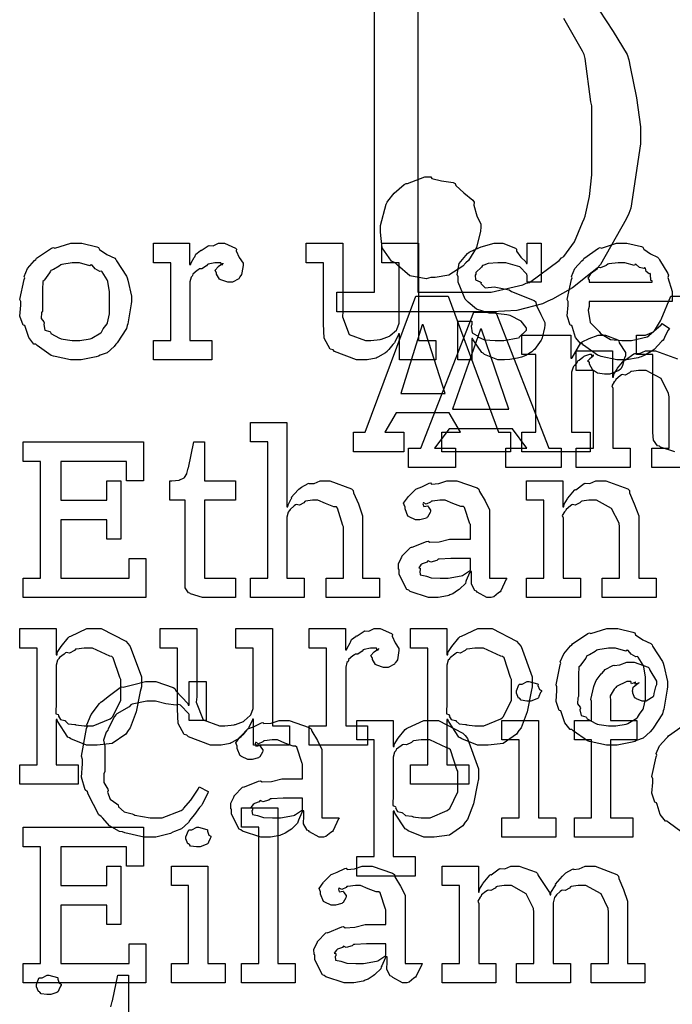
# Model space of a CAD drawing. Extents: x 0 to 8.5, y 0 to 11.
# Tile 39 of 256: x 1.007 to 1.473, y 3.046 to 3.749. Entities that reach past the tile are written whole.
import ezdxf

# ---------------------------------------------------------------- set-up
doc = ezdxf.new("R2010")
doc.units = 0
doc.layers.get('0').update_dxf_attribs({"linetype": 'CONTINUOUS'})

msp = doc.modelspace()

# ---------------------------------------------------------------- linework, layer by layer
at = {"color": 0}
for points in [[(1.42068, 3.75613), (1.43083, 3.74072), (1.44065, 3.72444), (1.442, 3.72054), (1.44282, 3.71556), (1.44732, 3.69342), (1.45025, 3.67258), (1.45025, 3.66564), (1.45014, 3.66043), (1.44336, 3.61464), (1.442, 3.61074), (1.44011, 3.60678), (1.42165, 3.57428), (1.41922, 3.57167), (1.41581, 3.56879), (1.40169, 3.55761), (1.38748, 3.54953), (1.38406, 3.54824), (1.38026, 3.54633), (1.36182, 3.54161), (1.34429, 3.54064), (1.33849, 3.54064), (1.23324, 3.54064), (1.23324, 3.55453), (1.23324, 3.55453), (1.26015, 3.55453), (1.26015, 3.77675)], [(1.29118, 3.77675), (1.29118, 3.55453), (1.29118, 3.55453), (1.33523, 3.55453), (1.34359, 3.55453), (1.36616, 3.55994), (1.36865, 3.56104), (1.37093, 3.56158), (1.39208, 3.57715), (1.39382, 3.57904), (1.39556, 3.58014), (1.403, 3.5906), (1.4089, 3.60433), (1.40989, 3.60704), (1.41064, 3.60889), (1.41385, 3.62294), (1.41553, 3.6384), (1.41553, 3.6435), (1.41553, 3.68778), (1.41488, 3.69049), (1.41081, 3.72151), (1.40989, 3.72424), (1.40875, 3.72672), (1.39556, 3.75011)], [(1.47488, 3.4406), (1.46457, 3.44385), (1.46382, 3.4445), (1.46251, 3.44488), (1.45947, 3.449), (1.45904, 3.45443), (1.45904, 3.45622), (1.45904, 3.51004), (1.44732, 3.51004), (1.44732, 3.52393), (1.45188, 3.52393), (1.45389, 3.52393), (1.45947, 3.52632), (1.4599, 3.52675), (1.46018, 3.52701), (1.46446, 3.53413), (1.4649, 3.535), (1.47185, 3.55171), (1.48443, 3.55171)], [(1.49685, 3.42931), (1.45844, 3.42931), (1.45844, 3.44319), (1.47081, 3.44319), (1.47081, 3.47987), (1.47037, 3.48232), (1.46511, 3.49294), (1.45421, 3.49875), (1.45063, 3.49875), (1.44879, 3.49875), (1.44385, 3.49804), (1.44325, 3.49789), (1.44249, 3.49701), (1.43918, 3.49533), (1.43718, 3.49576), (1.43674, 3.4955), (1.43565, 3.49474), (1.43257, 3.49224), (1.43229, 3.49143), (1.43218, 3.49115), (1.43143, 3.4905), (1.42985, 3.48779), (1.43044, 3.48611), (1.43044, 3.48551), (1.43044, 3.44319), (1.44282, 3.44319), (1.44282, 3.42931), (1.4044, 3.42931), (1.4044, 3.44319), (1.4044, 3.44319), (1.41678, 3.44319), (1.41678, 3.49875), (1.4044, 3.49875), (1.4044, 3.51264), (1.43024, 3.51264), (1.43024, 3.49397), (1.43088, 3.49397), (1.43088, 3.49397), (1.43115, 3.49593), (1.43354, 3.49972), (1.43392, 3.50028), (1.43381, 3.50032), (1.43858, 3.50592), (1.43912, 3.50635), (1.43951, 3.50618), (1.44558, 3.51064), (1.44629, 3.5109), (1.44629, 3.5109), (1.44954, 3.51069), (1.45394, 3.51264), (1.4554, 3.51264), (1.46099, 3.51264), (1.47661, 3.50689)], [(1.48004, 3.16868), (1.47011, 3.176), (1.46929, 3.17686), (1.4681, 3.17681), (1.46436, 3.18143), (1.46213, 3.18864), (1.46169, 3.18989), (1.46044, 3.19026), (1.45844, 3.19678), (1.4591, 3.20449), (1.4591, 3.20703), (1.45844, 3.20861), (1.46143, 3.22271), (1.46192, 3.22396), (1.46149, 3.22499), (1.46392, 3.23062), (1.46886, 3.23611), (1.46972, 3.23699), (1.47021, 3.23774), (1.48068, 3.24517)], [(1.07183, 3.04422), (1.07281, 3.04796), (1.07292, 3.04833), (1.07682, 3.06679), (1.08442, 3.06679), (1.08442, 3.03901)]]:
    msp.add_lwpolyline(points, dxfattribs=at)
for points in [[(1.30035, 3.63693), (1.30111, 3.63585), (1.30805, 3.63406), (1.31646, 3.63297), (1.31793, 3.63217), (1.31831, 3.63069), (1.32406, 3.62549), (1.33057, 3.62039), (1.33138, 3.61893), (1.33116, 3.61675), (1.33344, 3.60906), (1.33615, 3.60314), (1.33615, 3.60113), (1.33588, 3.59819), (1.33312, 3.58653), (1.32726, 3.57731), (1.32552, 3.57553), (1.32324, 3.57319), (1.31321, 3.56679), (1.30355, 3.56511), (1.30035, 3.56511), (1.29715, 3.56418), (1.28548, 3.56635), (1.27669, 3.57379), (1.27496, 3.57553), (1.2723, 3.57667), (1.26573, 3.58632), (1.26454, 3.59744), (1.26454, 3.60113), (1.26449, 3.60226), (1.2685, 3.61751), (1.26931, 3.61893), (1.26964, 3.61963), (1.27436, 3.62543), (1.2813, 3.6314), (1.28277, 3.63217), (1.2838, 3.63226), (1.29617, 3.63693), (1.30035, 3.63693)], [(1.04709, 3.50618), (1.04302, 3.50618), (1.03201, 3.50857), (1.03082, 3.509), (1.0293, 3.50928), (1.0191, 3.5166), (1.01823, 3.51747), (1.01693, 3.51747), (1.01318, 3.52219), (1.01085, 3.52946), (1.01042, 3.53071), (1.00917, 3.53108), (1.00694, 3.53749), (1.0076, 3.54531), (1.0076, 3.54785), (1.00694, 3.54943), (1.00993, 3.56353), (1.01042, 3.56478), (1.00998, 3.56586), (1.01242, 3.57161), (1.01736, 3.57715), (1.01823, 3.57801), (1.01872, 3.57878), (1.02957, 3.58604), (1.03082, 3.58649), (1.03179, 3.5861), (1.04324, 3.58951), (1.04709, 3.58951), (1.05111, 3.58951), (1.0619, 3.58703), (1.06315, 3.58649), (1.06375, 3.58512), (1.06896, 3.5816), (1.07465, 3.579), (1.07552, 3.57801), (1.07585, 3.57693), (1.08306, 3.56608), (1.08355, 3.56478), (1.08404, 3.56326), (1.08659, 3.55171), (1.08659, 3.54785), (1.08632, 3.54628), (1.08404, 3.53201), (1.08355, 3.53071), (1.08306, 3.5286), (1.07639, 3.51844), (1.07552, 3.51747), (1.07422, 3.51574), (1.06912, 3.51124), (1.06434, 3.50956), (1.06315, 3.509), (1.06125, 3.50831), (1.05062, 3.50618), (1.04709, 3.50618)], [(1.10227, 3.52007), (1.11464, 3.52007), (1.11464, 3.57563), (1.10227, 3.57563), (1.10227, 3.58951), (1.12809, 3.58951), (1.12809, 3.57433), (1.12896, 3.57433), (1.12896, 3.57433), (1.12929, 3.57553), (1.13146, 3.57932), (1.13178, 3.57975), (1.13178, 3.57975), (1.13249, 3.58176), (1.13569, 3.58421), (1.13612, 3.58453), (1.13639, 3.58425), (1.14144, 3.58778), (1.14198, 3.588), (1.14198, 3.58789), (1.14491, 3.58762), (1.14871, 3.58951), (1.15001, 3.58951), (1.15294, 3.58951), (1.16097, 3.5861), (1.16173, 3.58539), (1.16146, 3.58404), (1.16357, 3.57937), (1.16629, 3.57531), (1.16629, 3.57389), (1.16607, 3.57226), (1.16526, 3.56733), (1.16412, 3.56554), (1.16368, 3.565), (1.16325, 3.56418), (1.15869, 3.56174), (1.15717, 3.56174), (1.15538, 3.56174), (1.15044, 3.56337), (1.15001, 3.56369), (1.14952, 3.56386), (1.14741, 3.56749), (1.14741, 3.56868), (1.14714, 3.56868), (1.14627, 3.57032), (1.14849, 3.57281), (1.14871, 3.57303), (1.14865, 3.57303), (1.1486, 3.57303), (1.15164, 3.57514), (1.15196, 3.57519), (1.15196, 3.57542), (1.15186, 3.57503), (1.15088, 3.57389), (1.15039, 3.57563), (1.15023, 3.57563), (1.14963, 3.57563), (1.14827, 3.57563), (1.14784, 3.57563), (1.1461, 3.57563), (1.14144, 3.57454), (1.1409, 3.57433), (1.14014, 3.5734), (1.13688, 3.57124), (1.13498, 3.57118), (1.1346, 3.57086), (1.13352, 3.5701), (1.13043, 3.56754), (1.13021, 3.5664), (1.13005, 3.56608), (1.12912, 3.56538), (1.12831, 3.56201), (1.12831, 3.56087), (1.12831, 3.52007), (1.14393, 3.52007), (1.14393, 3.50618), (1.10227, 3.50618), (1.10227, 3.52007)], [(1.25293, 3.50618), (1.24734, 3.50618), (1.23166, 3.51215), (1.23058, 3.51335), (1.22857, 3.514), (1.22423, 3.52165), (1.22385, 3.53207), (1.22385, 3.53549), (1.22385, 3.57563), (1.21148, 3.57563), (1.21148, 3.58951), (1.23752, 3.58951), (1.23752, 3.5409), (1.23725, 3.53689), (1.24213, 3.52442), (1.2538, 3.52007), (1.2577, 3.52007), (1.2577, 3.52007), (1.26427, 3.52083), (1.26487, 3.52094), (1.26525, 3.52106), (1.27089, 3.52328), (1.27138, 3.52354), (1.27138, 3.52354), (1.27582, 3.52746), (1.27615, 3.52789), (1.27615, 3.52789), (1.27789, 3.53244), (1.27789, 3.53396), (1.27789, 3.57563), (1.26552, 3.57563), (1.26552, 3.58951), (1.29156, 3.58951), (1.29156, 3.52007), (1.30393, 3.52007), (1.30393, 3.50618), (1.2781, 3.50618), (1.2781, 3.52485), (1.27745, 3.52485), (1.27718, 3.52399), (1.27474, 3.51893), (1.27441, 3.51833), (1.27338, 3.51725), (1.27045, 3.51367), (1.26953, 3.51258), (1.26921, 3.51226), (1.26807, 3.51133), (1.2627, 3.50825), (1.26204, 3.50792), (1.26134, 3.50749), (1.25499, 3.50618), (1.25293, 3.50618)], [(1.35178, 3.50618), (1.34831, 3.50618), (1.33887, 3.51019), (1.33789, 3.51096), (1.33691, 3.51139), (1.33062, 3.52061), (1.3303, 3.5216), (1.32964, 3.5216), (1.32964, 3.50618), (1.31966, 3.50618), (1.31966, 3.53396), (1.32964, 3.53396), (1.32964, 3.53157), (1.32921, 3.53022), (1.32997, 3.52544), (1.33344, 3.52365), (1.3342, 3.52311), (1.33409, 3.52268), (1.33881, 3.52046), (1.34641, 3.52007), (1.34896, 3.52007), (1.35265, 3.52007), (1.36285, 3.52192), (1.36372, 3.52225), (1.36355, 3.52246), (1.36892, 3.52735), (1.36892, 3.52897), (1.3686, 3.52946), (1.36491, 3.5339), (1.35715, 3.53797), (1.35482, 3.53831), (1.34483, 3.53961), (1.34212, 3.53961), (1.33301, 3.54243), (1.3272, 3.54747), (1.32617, 3.5485), (1.32492, 3.54953), (1.3201, 3.56164), (1.3201, 3.56565), (1.31923, 3.56722), (1.32075, 3.57519), (1.32661, 3.58219), (1.32791, 3.58322), (1.32883, 3.58365), (1.33643, 3.58703), (1.34565, 3.58951), (1.34874, 3.58951), (1.352, 3.58951), (1.36089, 3.5861), (1.36176, 3.58539), (1.36176, 3.58399), (1.36475, 3.57969), (1.36838, 3.57628), (1.36871, 3.57519), (1.36936, 3.57519), (1.36936, 3.58951), (1.37934, 3.58951), (1.37934, 3.56174), (1.36936, 3.56174), (1.36936, 3.56629), (1.36898, 3.56749), (1.36415, 3.57275), (1.35406, 3.57563), (1.35069, 3.57563), (1.34836, 3.57563), (1.34147, 3.57514), (1.33822, 3.574), (1.33746, 3.57368), (1.33664, 3.57238), (1.33268, 3.56863), (1.33268, 3.56739), (1.33219, 3.56674), (1.33241, 3.56347), (1.33572, 3.56196), (1.33637, 3.56153), (1.33615, 3.56087), (1.33936, 3.55778), (1.34587, 3.55843), (1.34701, 3.55826), (1.35634, 3.55632), (1.35802, 3.55518), (1.37435, 3.54867), (1.37543, 3.54764), (1.37565, 3.54551), (1.37902, 3.53874), (1.38194, 3.53288), (1.38194, 3.53093), (1.38167, 3.52919), (1.3801, 3.52192), (1.37978, 3.52115), (1.37939, 3.52035), (1.37457, 3.51372), (1.37392, 3.51313), (1.37261, 3.5121), (1.36843, 3.50933), (1.36529, 3.50825), (1.36437, 3.50792), (1.36247, 3.50754), (1.35682, 3.5064), (1.35303, 3.50618), (1.35178, 3.50618)], [(1.43744, 3.50618), (1.43332, 3.50618), (1.42215, 3.50874), (1.42096, 3.50922), (1.41954, 3.5095), (1.40961, 3.51682), (1.40881, 3.51768), (1.40761, 3.51764), (1.40386, 3.52225), (1.40164, 3.52946), (1.40121, 3.53071), (1.39996, 3.53108), (1.39794, 3.5376), (1.3986, 3.54531), (1.3986, 3.54785), (1.39794, 3.54943), (1.40093, 3.56353), (1.40142, 3.56478), (1.40099, 3.56581), (1.40343, 3.57146), (1.40836, 3.57693), (1.40924, 3.57781), (1.40972, 3.57856), (1.42019, 3.58599), (1.42139, 3.58649), (1.42236, 3.5861), (1.43317, 3.58951), (1.43679, 3.58951), (1.4406, 3.58951), (1.45085, 3.58718), (1.45199, 3.58669), (1.45264, 3.58535), (1.45747, 3.58192), (1.46251, 3.57954), (1.46326, 3.57867), (1.46376, 3.57758), (1.46978, 3.56793), (1.47021, 3.56674), (1.46983, 3.56515), (1.47282, 3.55496), (1.47282, 3.55154), (1.47282, 3.54785), (1.41357, 3.54785), (1.41357, 3.54438), (1.41287, 3.54178), (1.41422, 3.53299), (1.41954, 3.52767), (1.42074, 3.52658), (1.42176, 3.52496), (1.42876, 3.52089), (1.4369, 3.52007), (1.43961, 3.52007), (1.44374, 3.52007), (1.45508, 3.52279), (1.45611, 3.52333), (1.45632, 3.52365), (1.46506, 3.53136), (1.46565, 3.53222), (1.47108, 3.52875), (1.47011, 3.52756), (1.46783, 3.52339), (1.46696, 3.52094), (1.46653, 3.52029), (1.46556, 3.51958), (1.46007, 3.51367), (1.45936, 3.51313), (1.45785, 3.51221), (1.45329, 3.5095), (1.45068, 3.50846), (1.44982, 3.50814), (1.44863, 3.50765), (1.44021, 3.50618), (1.43744, 3.50618)], [(1.04709, 3.52007), (1.04975, 3.52007), (1.05697, 3.52138), (1.05773, 3.5216), (1.05827, 3.52175), (1.06462, 3.5255), (1.0651, 3.52593), (1.0651, 3.52593), (1.06646, 3.52843), (1.06923, 3.53207), (1.06944, 3.53267), (1.06944, 3.53267), (1.07096, 3.53901), (1.07096, 3.54113), (1.07096, 3.55458), (1.0708, 3.55479), (1.06966, 3.56222), (1.06944, 3.56282), (1.06923, 3.56342), (1.06559, 3.56912), (1.0651, 3.56956), (1.06402, 3.56944), (1.0606, 3.57124), (1.05848, 3.57389), (1.05773, 3.57411), (1.05675, 3.57335), (1.04948, 3.57563), (1.04709, 3.57563), (1.04432, 3.57563), (1.03678, 3.57438), (1.03603, 3.57411), (1.03488, 3.57314), (1.03093, 3.57069), (1.02902, 3.56999), (1.02865, 3.56956), (1.0281, 3.56847), (1.02452, 3.56347), (1.02431, 3.56282), (1.02322, 3.56212), (1.023, 3.55647), (1.023, 3.55458), (1.023, 3.54113), (1.02241, 3.54004), (1.02219, 3.53586), (1.02409, 3.53331), (1.02431, 3.53267), (1.02387, 3.53162), (1.02479, 3.52756), (1.02816, 3.52647), (1.02865, 3.52593), (1.02908, 3.52501), (1.03527, 3.52186), (1.03603, 3.5216), (1.03608, 3.52121), (1.04432, 3.52007), (1.04709, 3.52007)], [(1.41357, 3.56174), (1.4585, 3.56174), (1.4585, 3.56261), (1.45774, 3.56288), (1.45742, 3.56743), (1.45719, 3.56782), (1.45649, 3.56776), (1.45432, 3.56928), (1.45372, 3.57167), (1.45329, 3.57194), (1.45258, 3.57156), (1.44943, 3.57221), (1.44721, 3.57443), (1.44656, 3.57454), (1.44586, 3.57368), (1.43901, 3.57563), (1.43679, 3.57563), (1.43431, 3.57563), (1.42751, 3.57476), (1.42681, 3.57454), (1.42572, 3.57368), (1.42176, 3.57189), (1.41986, 3.57221), (1.41943, 3.57194), (1.41889, 3.57081), (1.41531, 3.56825), (1.4151, 3.56782), (1.41433, 3.56722), (1.41265, 3.56456), (1.41357, 3.5631), (1.41357, 3.56261), (1.41357, 3.56174)], [(1.24528, 3.45449), (1.25353, 3.45449), (1.28977, 3.55171), (1.31277, 3.55171), (1.3488, 3.45449), (1.35726, 3.45449), (1.35726, 3.4406), (1.30843, 3.4406), (1.30843, 3.45449), (1.32167, 3.45449), (1.31364, 3.46838), (1.27566, 3.46838), (1.26763, 3.45449), (1.28109, 3.45449), (1.28109, 3.4406), (1.24528, 3.4406), (1.24528, 3.45449)], [(1.28445, 3.44319), (1.29335, 3.44319), (1.33111, 3.54042), (1.34695, 3.54042), (1.38471, 3.44319), (1.39361, 3.44319), (1.39361, 3.42931), (1.35411, 3.42931), (1.35411, 3.44319), (1.36909, 3.44319), (1.35889, 3.45708), (1.31353, 3.45708), (1.30311, 3.44319), (1.31809, 3.44319), (1.31809, 3.42931), (1.28445, 3.42931), (1.28445, 3.44319)], [(1.27913, 3.48226), (1.31082, 3.48226), (1.29498, 3.53131), (1.29432, 3.53131), (1.27913, 3.48226)], [(1.31592, 3.47097), (1.35628, 3.47097), (1.33675, 3.52826), (1.33588, 3.52826), (1.31592, 3.47097)], [(1.36551, 3.45449), (1.37549, 3.45449), (1.37549, 3.51004), (1.36551, 3.51004), (1.36551, 3.52393), (1.40044, 3.52393), (1.40044, 3.50743), (1.4011, 3.50743), (1.40147, 3.50765), (1.40761, 3.51839), (1.40847, 3.51915), (1.40869, 3.51921), (1.41351, 3.5216), (1.41997, 3.52393), (1.42215, 3.52393), (1.42529, 3.52393), (1.43397, 3.52051), (1.43474, 3.51981), (1.435, 3.51833), (1.43951, 3.5115), (1.43951, 3.50917), (1.43875, 3.50749), (1.43728, 3.50211), (1.43647, 3.50011), (1.43604, 3.49963), (1.43485, 3.49875), (1.42839, 3.49615), (1.42626, 3.49615), (1.42453, 3.49615), (1.41949, 3.49675), (1.41749, 3.49815), (1.41694, 3.49854), (1.41624, 3.49881), (1.4139, 3.50319), (1.4139, 3.50461), (1.41362, 3.50456), (1.41249, 3.50521), (1.41461, 3.50743), (1.41476, 3.50765), (1.41456, 3.50754), (1.41396, 3.50726), (1.4165, 3.50917), (1.41672, 3.50917), (1.4165, 3.50982), (1.41639, 3.50944), (1.41575, 3.50831), (1.41531, 3.51004), (1.41521, 3.51004), (1.41385, 3.51004), (1.41021, 3.50896), (1.40978, 3.50874), (1.40901, 3.50792), (1.40636, 3.50569), (1.40554, 3.50564), (1.40543, 3.50549), (1.40489, 3.50467), (1.40306, 3.50228), (1.40235, 3.50146), (1.40218, 3.50114), (1.40186, 3.50032), (1.40087, 3.4974), (1.40087, 3.49636), (1.40087, 3.45449), (1.41433, 3.45449), (1.41433, 3.4406), (1.36551, 3.4406), (1.36551, 3.45449)], [(1.17155, 3.35042), (1.18392, 3.35042), (1.18392, 3.44764), (1.17155, 3.44764), (1.17155, 3.46153), (1.19759, 3.46153), (1.19759, 3.40121), (1.19824, 3.40121), (1.19824, 3.40121), (1.19873, 3.40315), (1.20074, 3.40696), (1.20106, 3.4075), (1.20079, 3.40799), (1.20573, 3.41336), (1.20627, 3.41379), (1.20627, 3.41379), (1.20795, 3.41531), (1.21273, 3.41792), (1.21343, 3.41812), (1.21349, 3.41792), (1.21701, 3.41792), (1.2213, 3.41986), (1.22277, 3.41986), (1.2283, 3.41986), (1.24376, 3.41411), (1.2449, 3.41292), (1.24517, 3.41118), (1.2487, 3.40332), (1.25163, 3.39475), (1.25163, 3.39187), (1.25163, 3.35042), (1.26378, 3.35042), (1.26378, 3.33653), (1.22559, 3.33653), (1.22559, 3.35042), (1.23796, 3.35042), (1.23796, 3.3871), (1.23768, 3.38797), (1.23378, 3.40044), (1.23296, 3.40121), (1.23117, 3.40126), (1.22526, 3.40365), (1.21962, 3.40597), (1.21777, 3.40597), (1.21593, 3.40597), (1.21099, 3.40528), (1.21039, 3.40511), (1.20974, 3.40424), (1.2066, 3.40256), (1.20437, 3.403), (1.20388, 3.40272), (1.20291, 3.40192), (1.19998, 3.39947), (1.19949, 3.39865), (1.19933, 3.39839), (1.19851, 3.39746), (1.19759, 3.39393), (1.19759, 3.39274), (1.19759, 3.35042), (1.20996, 3.35042), (1.20996, 3.33653), (1.17155, 3.33653), (1.17155, 3.35042)], [(1.00912, 3.35042), (1.0217, 3.35042), (1.0217, 3.43375), (1.00912, 3.43375), (1.00912, 3.44764), (1.09527, 3.44764), (1.09527, 3.41986), (1.08312, 3.41986), (1.08312, 3.43375), (1.03603, 3.43375), (1.03603, 3.40597), (1.06901, 3.40597), (1.06901, 3.41986), (1.07899, 3.41986), (1.07899, 3.37819), (1.06901, 3.37819), (1.06901, 3.39208), (1.03603, 3.39208), (1.03603, 3.35042), (1.08485, 3.35042), (1.08485, 3.36431), (1.09679, 3.36431), (1.09679, 3.33653), (1.00912, 3.33653), (1.00912, 3.35042)], [(1.14046, 3.33653), (1.13742, 3.33653), (1.12885, 3.33908), (1.12831, 3.33957), (1.12728, 3.33985), (1.12489, 3.34353), (1.12505, 3.34874), (1.12505, 3.35042), (1.12505, 3.40597), (1.11399, 3.40597), (1.11399, 3.41986), (1.11551, 3.41986), (1.11551, 3.41986), (1.12061, 3.42042), (1.12093, 3.42051), (1.12126, 3.42057), (1.12419, 3.4221), (1.1244, 3.42225), (1.1244, 3.42225), (1.12603, 3.42481), (1.12614, 3.42507), (1.12614, 3.42507), (1.12712, 3.42882), (1.12723, 3.42919), (1.13113, 3.44764), (1.13873, 3.44764), (1.13873, 3.41986), (1.16086, 3.41986), (1.16086, 3.40597), (1.13873, 3.40597), (1.13873, 3.35042), (1.16086, 3.35042), (1.16086, 3.33653), (1.15988, 3.33653), (1.15766, 3.33653), (1.15696, 3.33653), (1.15571, 3.33653), (1.15289, 3.33653), (1.15196, 3.33653), (1.15055, 3.33653), (1.14735, 3.33653), (1.14632, 3.33653), (1.14486, 3.33653), (1.14155, 3.33653), (1.14046, 3.33653)], [(1.30355, 3.33653), (1.29883, 3.33653), (1.28581, 3.34088), (1.28467, 3.34174), (1.28342, 3.34224), (1.27794, 3.35297), (1.27794, 3.3565), (1.2774, 3.35678), (1.27734, 3.36068), (1.27957, 3.36518), (1.27989, 3.36583), (1.27978, 3.36594), (1.28586, 3.37213), (1.28662, 3.37256), (1.28711, 3.37235), (1.29731, 3.37646), (1.29856, 3.37668), (1.2997, 3.37592), (1.30653, 3.37631), (1.31386, 3.37819), (1.31635, 3.37819), (1.32872, 3.37819), (1.32872, 3.38861), (1.3284, 3.38917), (1.32454, 3.40072), (1.32373, 3.40142), (1.32189, 3.40142), (1.31608, 3.40369), (1.31071, 3.40597), (1.30897, 3.40597), (1.30697, 3.40597), (1.30154, 3.40543), (1.30094, 3.40533), (1.30029, 3.40457), (1.29715, 3.40315), (1.29541, 3.40419), (1.29508, 3.40403), (1.29508, 3.40381), (1.29481, 3.40349), (1.29536, 3.40153), (1.29823, 3.40207), (1.29856, 3.40186), (1.29872, 3.40093), (1.30029, 3.39887), (1.30029, 3.39817), (1.30002, 3.39719), (1.29812, 3.39393), (1.29769, 3.39361), (1.29725, 3.39324), (1.2927, 3.39208), (1.29118, 3.39208), (1.28955, 3.39208), (1.2851, 3.3941), (1.28467, 3.39447), (1.28413, 3.39469), (1.28206, 3.39974), (1.28206, 3.40142), (1.2819, 3.40142), (1.28103, 3.40386), (1.28385, 3.40782), (1.28423, 3.40836), (1.28451, 3.40875), (1.28966, 3.41379), (1.29031, 3.41422), (1.29031, 3.41417), (1.294, 3.41553), (1.29932, 3.41812), (1.30029, 3.41835), (1.301, 3.41758), (1.30621, 3.41797), (1.31185, 3.41986), (1.31375, 3.41986), (1.31901, 3.41986), (1.3335, 3.41482), (1.3348, 3.41379), (1.33523, 3.41217), (1.33925, 3.40565), (1.34239, 3.39908), (1.34239, 3.39686), (1.34239, 3.35042), (1.35476, 3.35042), (1.35433, 3.3495), (1.35048, 3.34136), (1.34999, 3.34065), (1.3488, 3.33985), (1.34538, 3.33708), (1.34359, 3.33653), (1.34304, 3.33653), (1.34055, 3.33653), (1.3336, 3.34033), (1.33306, 3.3411), (1.33187, 3.34147), (1.32943, 3.34608), (1.32959, 3.35178), (1.32959, 3.35368), (1.32959, 3.35519), (1.32872, 3.35519), (1.32818, 3.35422), (1.32579, 3.34864), (1.32547, 3.34804), (1.32514, 3.34657), (1.32118, 3.34261), (1.32069, 3.34218), (1.31955, 3.34147), (1.31613, 3.33925), (1.31402, 3.33832), (1.31331, 3.33806), (1.31245, 3.33768), (1.30577, 3.33653), (1.30355, 3.33653)], [(1.36892, 3.35042), (1.38129, 3.35042), (1.38129, 3.40597), (1.36892, 3.40597), (1.36892, 3.41986), (1.39475, 3.41986), (1.39475, 3.40121), (1.3954, 3.40121), (1.3954, 3.40121), (1.39567, 3.40315), (1.39806, 3.40696), (1.39844, 3.4075), (1.39833, 3.40756), (1.4031, 3.41314), (1.40365, 3.41357), (1.40403, 3.41342), (1.4101, 3.41786), (1.41081, 3.41812), (1.41081, 3.41812), (1.41407, 3.41792), (1.41846, 3.41986), (1.41992, 3.41986), (1.42551, 3.41986), (1.44114, 3.41411), (1.44228, 3.41292), (1.44239, 3.41118), (1.44581, 3.40332), (1.449, 3.39475), (1.449, 3.39187), (1.449, 3.35042), (1.46138, 3.35042), (1.46138, 3.33653), (1.42296, 3.33653), (1.42296, 3.35042), (1.43533, 3.35042), (1.43533, 3.3871), (1.4349, 3.38954), (1.42964, 3.40018), (1.41872, 3.40597), (1.41515, 3.40597), (1.41331, 3.40597), (1.40836, 3.40528), (1.40776, 3.40511), (1.40701, 3.40424), (1.40369, 3.40256), (1.40169, 3.403), (1.40126, 3.40272), (1.40018, 3.40196), (1.39708, 3.39947), (1.39681, 3.39865), (1.39671, 3.39839), (1.39594, 3.39774), (1.39437, 3.39501), (1.39497, 3.39333), (1.39497, 3.39274), (1.39497, 3.35042), (1.40733, 3.35042), (1.40733, 3.33653), (1.36892, 3.33653), (1.36892, 3.35042)], [(1.30941, 3.35042), (1.31283, 3.35042), (1.3221, 3.35189), (1.32308, 3.35215), (1.32302, 3.35232), (1.32872, 3.35613), (1.32872, 3.35736), (1.32872, 3.36431), (1.31787, 3.36431), (1.31483, 3.36431), (1.30653, 3.36399), (1.30572, 3.36388), (1.30463, 3.36301), (1.30035, 3.36165), (1.29856, 3.36274), (1.29812, 3.36257), (1.29774, 3.36176), (1.29422, 3.36062), (1.294, 3.3604), (1.2934, 3.35981), (1.29183, 3.35775), (1.29291, 3.35747), (1.29291, 3.35736), (1.29291, 3.35585), (1.29253, 3.35542), (1.29281, 3.35281), (1.2965, 3.352), (1.29725, 3.35172), (1.29725, 3.35172), (1.30073, 3.35058), (1.30724, 3.35042), (1.30941, 3.35042)], [(1.00673, 3.21707), (1.0191, 3.21707), (1.0191, 3.3004), (1.00673, 3.3004), (1.00673, 3.31429), (1.03277, 3.31429), (1.03277, 3.29563), (1.03342, 3.29563), (1.03342, 3.29715), (1.0363, 3.30154), (1.04129, 3.30778), (1.04232, 3.30865), (1.04324, 3.30892), (1.05474, 3.31429), (1.05859, 3.31429), (1.065, 3.31429), (1.08257, 3.30528), (1.0842, 3.30344), (1.08572, 3.30143), (1.09375, 3.27983), (1.09375, 3.27262), (1.09288, 3.26926), (1.09001, 3.25478), (1.08577, 3.24343), (1.0842, 3.2416), (1.08252, 3.23893), (1.07286, 3.23232), (1.06212, 3.23096), (1.05859, 3.23096), (1.05452, 3.23096), (1.04335, 3.23551), (1.04232, 3.23639), (1.04123, 3.23687), (1.03385, 3.24815), (1.03342, 3.2494), (1.03277, 3.2494), (1.03277, 3.21707), (1.04839, 3.21707), (1.04839, 3.20318), (1.00673, 3.20318), (1.00673, 3.21707)], [(1.1486, 3.23096), (1.14301, 3.23096), (1.12733, 3.23693), (1.12625, 3.23813), (1.12424, 3.23876), (1.1199, 3.24642), (1.11952, 3.25683), (1.11952, 3.26025), (1.11952, 3.3004), (1.10715, 3.3004), (1.10715, 3.31429), (1.13319, 3.31429), (1.13319, 3.26568), (1.13292, 3.26167), (1.1378, 3.24918), (1.14947, 3.24485), (1.15337, 3.24485), (1.15337, 3.24485), (1.15994, 3.24561), (1.16054, 3.24571), (1.16092, 3.24582), (1.16656, 3.24804), (1.16705, 3.24832), (1.16705, 3.24832), (1.1715, 3.25222), (1.17182, 3.25265), (1.17182, 3.25265), (1.17356, 3.25722), (1.17356, 3.25874), (1.17356, 3.3004), (1.16119, 3.3004), (1.16119, 3.31429), (1.18723, 3.31429), (1.18723, 3.24485), (1.1996, 3.24485), (1.1996, 3.23096), (1.17377, 3.23096), (1.17377, 3.24963), (1.17312, 3.24963), (1.17285, 3.24875), (1.17041, 3.24371), (1.17008, 3.24311), (1.16905, 3.24203), (1.16612, 3.23844), (1.1652, 3.23736), (1.16488, 3.23703), (1.16374, 3.23611), (1.15837, 3.23301), (1.15772, 3.23269), (1.15701, 3.23226), (1.15066, 3.23096), (1.1486, 3.23096)], [(1.2136, 3.24485), (1.22597, 3.24485), (1.22597, 3.3004), (1.2136, 3.3004), (1.2136, 3.31429), (1.23942, 3.31429), (1.23942, 3.2991), (1.24029, 3.2991), (1.24029, 3.2991), (1.24061, 3.30029), (1.24278, 3.3041), (1.24311, 3.30453), (1.24311, 3.30453), (1.24382, 3.30653), (1.24702, 3.30897), (1.24745, 3.30931), (1.24772, 3.30903), (1.25277, 3.31256), (1.25331, 3.31278), (1.25331, 3.31267), (1.25624, 3.31239), (1.26004, 3.31429), (1.26134, 3.31429), (1.26427, 3.31429), (1.2723, 3.31087), (1.27306, 3.31017), (1.27279, 3.30881), (1.2749, 3.30414), (1.27762, 3.30007), (1.27762, 3.29867), (1.2774, 3.29704), (1.27658, 3.2921), (1.27544, 3.29031), (1.27501, 3.28976), (1.27458, 3.28896), (1.27002, 3.28651), (1.2685, 3.28651), (1.26671, 3.28651), (1.26177, 3.28814), (1.26134, 3.28847), (1.26085, 3.28863), (1.25873, 3.29226), (1.25873, 3.29346), (1.25846, 3.29346), (1.2576, 3.29508), (1.25982, 3.29758), (1.26004, 3.29779), (1.25998, 3.29779), (1.25993, 3.29779), (1.26297, 3.29992), (1.26329, 3.29997), (1.26329, 3.30018), (1.26318, 3.29981), (1.26221, 3.29867), (1.26172, 3.3004), (1.26156, 3.3004), (1.26096, 3.3004), (1.2596, 3.3004), (1.25917, 3.3004), (1.25743, 3.3004), (1.25277, 3.29932), (1.25223, 3.2991), (1.25147, 3.29818), (1.24821, 3.29601), (1.24631, 3.29596), (1.24593, 3.29563), (1.24485, 3.29486), (1.24175, 3.29232), (1.24154, 3.29118), (1.24137, 3.29085), (1.24045, 3.29015), (1.23964, 3.28678), (1.23964, 3.28564), (1.23964, 3.24485), (1.25526, 3.24485), (1.25526, 3.23096), (1.2136, 3.23096), (1.2136, 3.24485)], [(1.28592, 3.21707), (1.29829, 3.21707), (1.29829, 3.3004), (1.28592, 3.3004), (1.28592, 3.31429), (1.31196, 3.31429), (1.31196, 3.29563), (1.31261, 3.29563), (1.31261, 3.29715), (1.31548, 3.30154), (1.32048, 3.30778), (1.32151, 3.30865), (1.32243, 3.30892), (1.33393, 3.31429), (1.33778, 3.31429), (1.34418, 3.31429), (1.36176, 3.30528), (1.36339, 3.30344), (1.36491, 3.30143), (1.37294, 3.27983), (1.37294, 3.27262), (1.37207, 3.26926), (1.36919, 3.25478), (1.36496, 3.24343), (1.36339, 3.2416), (1.36171, 3.23893), (1.35205, 3.23232), (1.34131, 3.23096), (1.33778, 3.23096), (1.33371, 3.23096), (1.32254, 3.23551), (1.32151, 3.23639), (1.32042, 3.23687), (1.31304, 3.24815), (1.31261, 3.2494), (1.31196, 3.2494), (1.31196, 3.21707), (1.32758, 3.21707), (1.32758, 3.20318), (1.28592, 3.20318), (1.28592, 3.21707)], [(1.43007, 3.23096), (1.426, 3.23096), (1.41499, 3.23335), (1.41379, 3.23378), (1.41228, 3.23406), (1.40207, 3.24137), (1.40121, 3.24224), (1.3999, 3.24224), (1.39615, 3.24696), (1.39382, 3.25424), (1.39339, 3.25549), (1.39214, 3.25586), (1.38992, 3.26226), (1.39057, 3.27007), (1.39057, 3.27262), (1.38992, 3.27419), (1.3929, 3.28831), (1.39339, 3.28956), (1.39296, 3.29064), (1.3954, 3.29639), (1.40033, 3.30192), (1.40121, 3.30279), (1.40169, 3.30354), (1.41254, 3.31082), (1.41379, 3.31125), (1.41476, 3.31087), (1.42622, 3.31429), (1.43007, 3.31429), (1.43408, 3.31429), (1.44487, 3.31179), (1.44613, 3.31125), (1.44672, 3.3099), (1.45193, 3.30638), (1.45762, 3.30376), (1.4585, 3.30279), (1.45882, 3.30171), (1.46604, 3.29085), (1.46653, 3.28956), (1.46701, 3.28803), (1.46957, 3.27647), (1.46957, 3.27262), (1.46929, 3.27106), (1.46701, 3.25678), (1.46653, 3.25549), (1.46604, 3.25336), (1.45936, 3.24322), (1.4585, 3.24224), (1.45719, 3.2405), (1.4521, 3.236), (1.44732, 3.23432), (1.44613, 3.23378), (1.44422, 3.23307), (1.4336, 3.23096), (1.43007, 3.23096)], [(1.05469, 3.24485), (1.05914, 3.24485), (1.0714, 3.24994), (1.07248, 3.25092), (1.0733, 3.25146), (1.07899, 3.26329), (1.07899, 3.26719), (1.07899, 3.27806), (1.07818, 3.27929), (1.07357, 3.29335), (1.07248, 3.29432), (1.07118, 3.29471), (1.05881, 3.3004), (1.05469, 3.3004), (1.05268, 3.3004), (1.04731, 3.29969), (1.04666, 3.29953), (1.04584, 3.29861), (1.04226, 3.29682), (1.03998, 3.29719), (1.0395, 3.29693), (1.03841, 3.29611), (1.03521, 3.29368), (1.03467, 3.29286), (1.03451, 3.29258), (1.03364, 3.29172), (1.03277, 3.28814), (1.03277, 3.28694), (1.03277, 3.25831), (1.03244, 3.25722), (1.03255, 3.25353), (1.03423, 3.25288), (1.03451, 3.25244), (1.03434, 3.25179), (1.03586, 3.24929), (1.03895, 3.24864), (1.0395, 3.24832), (1.03944, 3.24826), (1.04145, 3.24636), (1.04601, 3.24588), (1.04666, 3.24571), (1.04688, 3.2455), (1.05273, 3.24485), (1.05469, 3.24485)], [(1.33388, 3.24485), (1.33832, 3.24485), (1.35059, 3.24994), (1.35167, 3.25092), (1.35248, 3.25146), (1.35818, 3.26329), (1.35818, 3.26719), (1.35818, 3.27806), (1.35737, 3.27929), (1.35276, 3.29335), (1.35167, 3.29432), (1.35037, 3.29471), (1.338, 3.3004), (1.33388, 3.3004), (1.33187, 3.3004), (1.3265, 3.29969), (1.32585, 3.29953), (1.32503, 3.29861), (1.32145, 3.29682), (1.31917, 3.29719), (1.31868, 3.29693), (1.3176, 3.29611), (1.3144, 3.29368), (1.31386, 3.29286), (1.31369, 3.29258), (1.31283, 3.29172), (1.31196, 3.28814), (1.31196, 3.28694), (1.31196, 3.25831), (1.31163, 3.25722), (1.31174, 3.25353), (1.31342, 3.25288), (1.31369, 3.25244), (1.31353, 3.25179), (1.31505, 3.24929), (1.31814, 3.24864), (1.31868, 3.24832), (1.31863, 3.24826), (1.32064, 3.24636), (1.3252, 3.24588), (1.32585, 3.24571), (1.32606, 3.2455), (1.33192, 3.24485), (1.33388, 3.24485)], [(1.43007, 3.24485), (1.43272, 3.24485), (1.43994, 3.24615), (1.44069, 3.24636), (1.44125, 3.24653), (1.4476, 3.25028), (1.44808, 3.25071), (1.44808, 3.25071), (1.44943, 3.25319), (1.45221, 3.25683), (1.45242, 3.25743), (1.45242, 3.25743), (1.45394, 3.26378), (1.45394, 3.2659), (1.45394, 3.27935), (1.45378, 3.27957), (1.45264, 3.287), (1.45242, 3.2876), (1.45221, 3.28819), (1.44857, 3.29389), (1.44808, 3.29432), (1.447, 3.29422), (1.44358, 3.29601), (1.44146, 3.29867), (1.44069, 3.29889), (1.43972, 3.29812), (1.43246, 3.3004), (1.43007, 3.3004), (1.42731, 3.3004), (1.41976, 3.29915), (1.419, 3.29889), (1.41786, 3.2979), (1.4139, 3.29546), (1.412, 3.29476), (1.41163, 3.29432), (1.41108, 3.29324), (1.4075, 3.28825), (1.40728, 3.2876), (1.40619, 3.28689), (1.40597, 3.28125), (1.40597, 3.27935), (1.40597, 3.2659), (1.40539, 3.26481), (1.40517, 3.26064), (1.40707, 3.25808), (1.40728, 3.25743), (1.40685, 3.2564), (1.40776, 3.25233), (1.41114, 3.25125), (1.41163, 3.25071), (1.41206, 3.24978), (1.41824, 3.24664), (1.419, 3.24636), (1.41906, 3.24599), (1.42731, 3.24485), (1.43007, 3.24485)], [(1.4031, 3.17925), (1.41525, 3.17925), (1.41525, 3.23481), (1.4031, 3.23481), (1.4031, 3.24869), (1.41525, 3.24869), (1.41525, 3.26258), (1.41476, 3.26361), (1.41689, 3.27285), (1.41721, 3.27365), (1.41721, 3.27365), (1.41868, 3.27713), (1.42225, 3.28196), (1.42285, 3.28256), (1.42285, 3.28256), (1.42507, 3.28504), (1.4305, 3.28788), (1.43132, 3.28819), (1.43137, 3.28803), (1.43549, 3.28836), (1.44049, 3.29036), (1.44217, 3.29036), (1.44575, 3.29036), (1.45563, 3.28678), (1.45649, 3.28603), (1.45687, 3.28456), (1.46169, 3.27675), (1.46169, 3.27408), (1.46099, 3.27268), (1.45975, 3.26796), (1.45958, 3.26606), (1.45931, 3.26563), (1.45822, 3.26486), (1.45432, 3.26258), (1.45301, 3.26258), (1.4515, 3.26258), (1.44732, 3.26421), (1.44694, 3.26454), (1.44624, 3.26465), (1.44476, 3.26818), (1.44476, 3.26932), (1.44456, 3.26942), (1.44493, 3.27246), (1.44857, 3.27539), (1.44933, 3.27561), (1.44933, 3.27582), (1.44874, 3.27539), (1.44656, 3.27453), (1.44672, 3.27626), (1.44672, 3.27626), (1.44618, 3.27572), (1.44385, 3.27474), (1.44336, 3.27647), (1.44325, 3.27647), (1.4406, 3.27647), (1.43321, 3.27306), (1.43261, 3.27235), (1.43137, 3.27111), (1.42865, 3.26639), (1.42893, 3.26243), (1.42893, 3.26107), (1.42893, 3.24869), (1.4476, 3.24869), (1.4476, 3.23481), (1.42893, 3.23481), (1.42893, 3.17925), (1.44476, 3.17925), (1.44476, 3.16536), (1.4031, 3.16536), (1.4031, 3.17925)], [(1.10042, 3.16536), (1.09538, 3.16536), (1.08176, 3.16846), (1.08024, 3.16906), (1.07796, 3.16943), (1.0708, 3.17333), (1.06608, 3.17893), (1.06505, 3.18012), (1.06331, 3.18132), (1.05566, 3.19601), (1.05507, 3.19769), (1.05349, 3.19906), (1.05094, 3.20817), (1.05159, 3.21778), (1.05159, 3.22092), (1.05089, 3.22319), (1.05447, 3.24289), (1.05507, 3.24457), (1.05469, 3.2455), (1.05783, 3.25293), (1.0638, 3.26079), (1.06483, 3.26193), (1.06521, 3.26204), (1.0708, 3.26654), (1.0785, 3.27219), (1.08002, 3.27279), (1.08073, 3.27257), (1.08822, 3.27431), (1.09668, 3.27647), (1.09956, 3.27647), (1.10406, 3.27647), (1.11637, 3.27235), (1.11757, 3.27149), (1.11838, 3.26997), (1.12674, 3.26074), (1.12712, 3.25956), (1.12777, 3.25956), (1.12777, 3.27647), (1.13992, 3.27647), (1.13992, 3.24869), (1.12777, 3.24869), (1.12777, 3.25304), (1.12766, 3.25342), (1.12158, 3.25956), (1.12039, 3.25999), (1.11854, 3.2595), (1.11106, 3.26053), (1.10373, 3.26258), (1.10129, 3.26258), (1.09749, 3.26258), (1.08718, 3.26025), (1.0861, 3.25976), (1.08491, 3.2584), (1.07612, 3.25336), (1.07547, 3.25261), (1.07444, 3.25151), (1.06993, 3.24283), (1.06961, 3.24175), (1.06841, 3.2404), (1.06657, 3.23465), (1.06765, 3.23042), (1.06765, 3.22894), (1.06765, 3.21224), (1.06679, 3.21061), (1.06689, 3.20437), (1.06961, 3.1996), (1.07004, 3.19857), (1.0695, 3.19749), (1.07134, 3.19243), (1.07623, 3.18913), (1.07699, 3.18838), (1.07726, 3.18696), (1.08143, 3.18338), (1.08718, 3.18207), (1.08827, 3.18164), (1.08908, 3.18104), (1.09983, 3.17925), (1.10346, 3.17925), (1.10845, 3.17925), (1.12207, 3.18435), (1.12343, 3.18533), (1.12386, 3.18587), (1.12896, 3.19168), (1.13433, 3.1996), (1.13493, 3.20117), (1.14144, 3.19792), (1.14111, 3.19672), (1.13721, 3.18881), (1.13666, 3.18793), (1.13531, 3.18642), (1.13162, 3.18164), (1.12907, 3.17839), (1.1282, 3.17751), (1.12723, 3.17572), (1.12245, 3.17133), (1.11724, 3.16949), (1.11605, 3.16883), (1.11458, 3.16797), (1.10395, 3.16536), (1.10042, 3.16536)], [(1.37055, 3.26258), (1.36914, 3.26258), (1.36496, 3.26307), (1.36415, 3.26426), (1.36382, 3.26454), (1.36306, 3.26471), (1.36165, 3.26818), (1.36165, 3.26932), (1.36165, 3.26975), (1.36165, 3.26975), (1.36344, 3.27419), (1.36382, 3.27453), (1.36382, 3.27453), (1.36578, 3.27453), (1.36936, 3.27647), (1.37055, 3.27647), (1.37055, 3.27647), (1.37668, 3.27485), (1.37706, 3.27453), (1.37695, 3.27365), (1.37804, 3.27083), (1.37945, 3.27001), (1.37945, 3.26975), (1.37945, 3.26932), (1.37891, 3.26856), (1.37771, 3.2659), (1.37728, 3.26476), (1.37706, 3.26454), (1.37614, 3.26406), (1.37191, 3.26258), (1.37055, 3.26258)], [(1.1837, 3.16536), (1.17898, 3.16536), (1.16596, 3.16971), (1.16482, 3.17057), (1.16357, 3.17106), (1.15809, 3.18181), (1.15809, 3.18533), (1.15755, 3.1856), (1.1575, 3.18951), (1.15972, 3.19401), (1.16005, 3.19467), (1.15994, 3.19476), (1.16602, 3.20096), (1.16677, 3.20139), (1.16726, 3.20117), (1.17746, 3.20529), (1.17871, 3.20551), (1.17985, 3.20475), (1.18669, 3.20514), (1.19401, 3.20703), (1.19651, 3.20703), (1.20888, 3.20703), (1.20888, 3.21744), (1.20855, 3.21799), (1.2047, 3.22954), (1.20388, 3.23025), (1.20204, 3.23025), (1.19623, 3.23253), (1.19086, 3.23481), (1.18913, 3.23481), (1.18712, 3.23481), (1.18169, 3.23426), (1.1811, 3.23415), (1.18045, 3.2334), (1.1773, 3.23199), (1.17556, 3.23301), (1.17524, 3.23286), (1.17524, 3.23264), (1.17497, 3.23232), (1.17551, 3.23036), (1.17839, 3.2309), (1.17871, 3.23068), (1.17887, 3.22976), (1.18045, 3.22771), (1.18045, 3.227), (1.18018, 3.22601), (1.17828, 3.22276), (1.17784, 3.22244), (1.17741, 3.22206), (1.17285, 3.22092), (1.17133, 3.22092), (1.16971, 3.22092), (1.16526, 3.22293), (1.16482, 3.22331), (1.16428, 3.22353), (1.16222, 3.22857), (1.16222, 3.23025), (1.16206, 3.23025), (1.16119, 3.23269), (1.16401, 3.23665), (1.16439, 3.23719), (1.16466, 3.23757), (1.16981, 3.24262), (1.17046, 3.24306), (1.17046, 3.243), (1.17415, 3.24436), (1.17947, 3.24696), (1.18045, 3.24718), (1.18115, 3.24642), (1.18636, 3.24681), (1.192, 3.24869), (1.1939, 3.24869), (1.19916, 3.24869), (1.21365, 3.24365), (1.21495, 3.24262), (1.21539, 3.241), (1.2194, 3.23449), (1.22255, 3.22792), (1.22255, 3.22569), (1.22255, 3.17925), (1.23492, 3.17925), (1.23448, 3.17833), (1.23063, 3.17019), (1.23014, 3.16949), (1.22895, 3.16868), (1.22553, 3.1659), (1.22374, 3.16536), (1.2232, 3.16536), (1.2207, 3.16536), (1.21376, 3.16917), (1.21322, 3.16992), (1.21202, 3.17031), (1.20958, 3.17492), (1.20974, 3.18061), (1.20974, 3.18251), (1.20974, 3.18403), (1.20888, 3.18403), (1.20833, 3.18306), (1.20595, 3.17746), (1.20562, 3.17686), (1.2053, 3.1754), (1.20133, 3.17144), (1.20085, 3.17101), (1.19971, 3.17031), (1.19629, 3.16808), (1.19417, 3.16715), (1.19347, 3.16689), (1.1926, 3.1665), (1.18593, 3.16536), (1.1837, 3.16536)], [(1.24756, 3.15147), (1.25993, 3.15147), (1.25993, 3.23481), (1.24756, 3.23481), (1.24756, 3.24869), (1.2736, 3.24869), (1.2736, 3.23004), (1.27425, 3.23004), (1.27425, 3.23156), (1.27713, 3.23594), (1.28212, 3.24219), (1.28315, 3.24306), (1.28407, 3.24333), (1.29557, 3.24869), (1.29943, 3.24869), (1.30583, 3.24869), (1.32341, 3.23969), (1.32503, 3.23785), (1.32655, 3.23583), (1.33458, 3.21425), (1.33458, 3.20703), (1.33371, 3.20367), (1.33084, 3.18918), (1.32661, 3.17785), (1.32503, 3.176), (1.32335, 3.17333), (1.31369, 3.16672), (1.30295, 3.16536), (1.29943, 3.16536), (1.29536, 3.16536), (1.28418, 3.16992), (1.28315, 3.17079), (1.28206, 3.17128), (1.27468, 3.18257), (1.27425, 3.18381), (1.2736, 3.18381), (1.2736, 3.15147), (1.28923, 3.15147), (1.28923, 3.13758), (1.24756, 3.13758), (1.24756, 3.15147)], [(1.35124, 3.17925), (1.36361, 3.17925), (1.36361, 3.23481), (1.35124, 3.23481), (1.35124, 3.24869), (1.37728, 3.24869), (1.37728, 3.17925), (1.38965, 3.17925), (1.38965, 3.16536), (1.35124, 3.16536), (1.35124, 3.17925)], [(1.29552, 3.17925), (1.29997, 3.17925), (1.31223, 3.18435), (1.31331, 3.18533), (1.31413, 3.18587), (1.31982, 3.19769), (1.31982, 3.20161), (1.31982, 3.21246), (1.31901, 3.21371), (1.3144, 3.22775), (1.31331, 3.22874), (1.31201, 3.22911), (1.29964, 3.23481), (1.29552, 3.23481), (1.29351, 3.23481), (1.28814, 3.2341), (1.28749, 3.23394), (1.28668, 3.23301), (1.28309, 3.23122), (1.28082, 3.23161), (1.28033, 3.23133), (1.27924, 3.23053), (1.27604, 3.22808), (1.2755, 3.22726), (1.27534, 3.227), (1.27447, 3.22613), (1.2736, 3.22254), (1.2736, 3.22136), (1.2736, 3.19271), (1.27327, 3.19162), (1.27338, 3.18793), (1.27507, 3.18728), (1.27534, 3.18685), (1.27517, 3.18619), (1.27669, 3.18371), (1.27978, 3.18306), (1.28033, 3.18272), (1.28027, 3.18267), (1.28228, 3.18078), (1.28684, 3.18028), (1.28749, 3.18012), (1.28771, 3.1799), (1.29357, 3.17925), (1.29552, 3.17925)], [(1.18956, 3.17925), (1.19298, 3.17925), (1.20226, 3.18072), (1.20323, 3.18099), (1.20318, 3.18115), (1.20888, 3.18494), (1.20888, 3.18619), (1.20888, 3.19314), (1.19802, 3.19314), (1.19499, 3.19314), (1.18669, 3.19282), (1.18587, 3.19271), (1.18479, 3.19185), (1.1805, 3.19049), (1.17871, 3.19157), (1.17828, 3.1914), (1.1779, 3.1906), (1.17437, 3.18946), (1.17415, 3.18924), (1.17356, 3.18864), (1.17198, 3.18658), (1.17307, 3.18631), (1.17307, 3.18619), (1.17307, 3.18468), (1.17269, 3.18425), (1.17296, 3.18164), (1.17665, 3.18083), (1.17741, 3.18056), (1.17741, 3.18056), (1.18088, 3.17942), (1.18739, 3.17925), (1.18956, 3.17925)], [(1.1652, 3.07519), (1.17757, 3.07519), (1.17757, 3.17242), (1.1652, 3.17242), (1.1652, 3.18631), (1.19124, 3.18631), (1.19124, 3.07519), (1.20361, 3.07519), (1.20361, 3.06131), (1.1652, 3.06131), (1.1652, 3.07519)], [(1.00912, 3.07519), (1.0217, 3.07519), (1.0217, 3.15853), (1.00912, 3.15853), (1.00912, 3.17242), (1.09527, 3.17242), (1.09527, 3.14464), (1.08312, 3.14464), (1.08312, 3.15853), (1.03603, 3.15853), (1.03603, 3.13075), (1.06901, 3.13075), (1.06901, 3.14464), (1.07899, 3.14464), (1.07899, 3.10297), (1.06901, 3.10297), (1.06901, 3.11686), (1.03603, 3.11686), (1.03603, 3.07519), (1.08485, 3.07519), (1.08485, 3.08908), (1.09679, 3.08908), (1.09679, 3.06131), (1.00912, 3.06131), (1.00912, 3.07519)], [(1.13439, 3.15853), (1.13298, 3.15853), (1.1288, 3.15901), (1.12798, 3.16021), (1.12766, 3.16049), (1.1269, 3.16064), (1.12549, 3.16411), (1.12549, 3.16525), (1.12549, 3.16569), (1.12549, 3.16569), (1.12728, 3.17014), (1.12766, 3.17046), (1.12766, 3.17046), (1.12961, 3.17046), (1.13319, 3.17242), (1.13439, 3.17242), (1.13439, 3.17242), (1.14052, 3.17079), (1.1409, 3.17046), (1.14079, 3.1696), (1.14187, 3.16678), (1.14328, 3.16596), (1.14328, 3.16569), (1.14328, 3.16525), (1.14274, 3.1645), (1.14155, 3.16183), (1.14111, 3.16069), (1.1409, 3.16049), (1.13997, 3.16), (1.13574, 3.15853), (1.13439, 3.15853)], [(1.11507, 3.07519), (1.12744, 3.07519), (1.12744, 3.13075), (1.11507, 3.13075), (1.11507, 3.14464), (1.14111, 3.14464), (1.14111, 3.07519), (1.15348, 3.07519), (1.15348, 3.06131), (1.11507, 3.06131), (1.11507, 3.07519)], [(1.24316, 3.06131), (1.23844, 3.06131), (1.22542, 3.06565), (1.22428, 3.06651), (1.22304, 3.067), (1.21756, 3.07775), (1.21756, 3.08128), (1.21701, 3.08154), (1.21696, 3.08544), (1.21918, 3.08996), (1.21951, 3.0906), (1.2194, 3.09071), (1.22548, 3.0969), (1.22624, 3.09733), (1.22673, 3.09711), (1.23693, 3.10124), (1.23817, 3.10146), (1.23931, 3.10069), (1.24615, 3.10107), (1.25347, 3.10297), (1.25597, 3.10297), (1.26834, 3.10297), (1.26834, 3.11339), (1.26801, 3.11393), (1.26416, 3.12549), (1.26335, 3.12619), (1.2615, 3.12619), (1.2557, 3.12847), (1.25033, 3.13075), (1.24859, 3.13075), (1.24658, 3.13075), (1.24116, 3.13021), (1.24056, 3.1301), (1.23991, 3.12935), (1.23676, 3.12793), (1.23503, 3.12896), (1.2347, 3.12879), (1.2347, 3.12858), (1.23443, 3.12825), (1.23497, 3.12631), (1.23785, 3.12685), (1.23817, 3.12663), (1.23834, 3.12571), (1.23991, 3.12364), (1.23991, 3.12294), (1.23964, 3.12196), (1.23774, 3.11871), (1.2373, 3.11837), (1.23687, 3.118), (1.23231, 3.11686), (1.23079, 3.11686), (1.22917, 3.11686), (1.22472, 3.11888), (1.22428, 3.11925), (1.22374, 3.11947), (1.22168, 3.12451), (1.22168, 3.12619), (1.22152, 3.12619), (1.22065, 3.12864), (1.22347, 3.1326), (1.22385, 3.13314), (1.22412, 3.13351), (1.22927, 3.13857), (1.22993, 3.139), (1.22993, 3.13894), (1.23362, 3.14031), (1.23893, 3.1429), (1.23991, 3.14312), (1.24061, 3.14236), (1.24582, 3.14274), (1.25147, 3.14464), (1.25336, 3.14464), (1.25863, 3.14464), (1.27311, 3.1396), (1.27441, 3.13857), (1.27485, 3.13693), (1.27886, 3.13043), (1.28201, 3.12386), (1.28201, 3.12164), (1.28201, 3.07519), (1.29438, 3.07519), (1.29395, 3.07428), (1.29009, 3.06614), (1.28961, 3.06543), (1.28841, 3.06461), (1.28499, 3.06185), (1.2832, 3.06131), (1.28266, 3.06131), (1.28017, 3.06131), (1.27322, 3.06511), (1.27268, 3.06586), (1.27148, 3.06625), (1.26904, 3.07086), (1.26921, 3.07656), (1.26921, 3.07844), (1.26921, 3.07997), (1.26834, 3.07997), (1.2678, 3.079), (1.26541, 3.0734), (1.26508, 3.07281), (1.26476, 3.07135), (1.2608, 3.06739), (1.26031, 3.06694), (1.25917, 3.06625), (1.25575, 3.06401), (1.25363, 3.0631), (1.25293, 3.06282), (1.25206, 3.06244), (1.24539, 3.06131), (1.24316, 3.06131)], [(1.30859, 3.07519), (1.32096, 3.07519), (1.32096, 3.13075), (1.30859, 3.13075), (1.30859, 3.14464), (1.33442, 3.14464), (1.33442, 3.12597), (1.33507, 3.12597), (1.33507, 3.12597), (1.33534, 3.1281), (1.33757, 3.13194), (1.33789, 3.13249), (1.33784, 3.13254), (1.34256, 3.13813), (1.3431, 3.13857), (1.34348, 3.1384), (1.34939, 3.14268), (1.35004, 3.1429), (1.35004, 3.14285), (1.35335, 3.14268), (1.35769, 3.14464), (1.35916, 3.14464), (1.36355, 3.14464), (1.37565, 3.14031), (1.37674, 3.13943), (1.37723, 3.13792), (1.3852, 3.12576), (1.38563, 3.12403), (1.38628, 3.12403), (1.38628, 3.12582), (1.38938, 3.13064), (1.38976, 3.13118), (1.3896, 3.13178), (1.39442, 3.13743), (1.39497, 3.13792), (1.39497, 3.13792), (1.39697, 3.13976), (1.40164, 3.14242), (1.40235, 3.14268), (1.4025, 3.14231), (1.40636, 3.14268), (1.41081, 3.14464), (1.41233, 3.14464), (1.41786, 3.14464), (1.43338, 3.13867), (1.43446, 3.13747), (1.43479, 3.13579), (1.43821, 3.12799), (1.44097, 3.11951), (1.44097, 3.11664), (1.44097, 3.07519), (1.45335, 3.07519), (1.45335, 3.06131), (1.41493, 3.06131), (1.41493, 3.07519), (1.42731, 3.07519), (1.42731, 3.11187), (1.42714, 3.11431), (1.4221, 3.12494), (1.41118, 3.13075), (1.40756, 3.13075), (1.40571, 3.13075), (1.40076, 3.13004), (1.40018, 3.12989), (1.39958, 3.12901), (1.39649, 3.12717), (1.39432, 3.12756), (1.39388, 3.12728), (1.39296, 3.12651), (1.39019, 3.12418), (1.38971, 3.12343), (1.38954, 3.12315), (1.38873, 3.12224), (1.3878, 3.11854), (1.3878, 3.11729), (1.3878, 3.07519), (1.40018, 3.07519), (1.40018, 3.06131), (1.36176, 3.06131), (1.36176, 3.07519), (1.37413, 3.07519), (1.37413, 3.11187), (1.37375, 3.11431), (1.36865, 3.12494), (1.35807, 3.13075), (1.3546, 3.13075), (1.35276, 3.13075), (1.34777, 3.13004), (1.34722, 3.12989), (1.34646, 3.12901), (1.34321, 3.12717), (1.34131, 3.12756), (1.34093, 3.12728), (1.33984, 3.12651), (1.33675, 3.12418), (1.33648, 3.12337), (1.33637, 3.12315), (1.33561, 3.1225), (1.33404, 3.11974), (1.33464, 3.11794), (1.33464, 3.11729), (1.33464, 3.07519), (1.34701, 3.07519), (1.34701, 3.06131), (1.30859, 3.06131), (1.30859, 3.07519)], [(1.24902, 3.07519), (1.25244, 3.07519), (1.26172, 3.07667), (1.2627, 3.07693), (1.26264, 3.0771), (1.26834, 3.08089), (1.26834, 3.08214), (1.26834, 3.08908), (1.25749, 3.08908), (1.25445, 3.08908), (1.24615, 3.08876), (1.24533, 3.08865), (1.24425, 3.08778), (1.23996, 3.08643), (1.23817, 3.08751), (1.23774, 3.08735), (1.23736, 3.08653), (1.23383, 3.08539), (1.23362, 3.08518), (1.23302, 3.08458), (1.23145, 3.08251), (1.23253, 3.08225), (1.23253, 3.08214), (1.23253, 3.08062), (1.23215, 3.08018), (1.23242, 3.07758), (1.23611, 3.07676), (1.23687, 3.0765), (1.23687, 3.0765), (1.24034, 3.07536), (1.24685, 3.07519), (1.24902, 3.07519)], [(1.02756, 3.0529), (1.02615, 3.0529), (1.02197, 3.05339), (1.02116, 3.05458), (1.02083, 3.05485), (1.02007, 3.05501), (1.01866, 3.05849), (1.01866, 3.05963), (1.01866, 3.06006), (1.01866, 3.06006), (1.02045, 3.06451), (1.02083, 3.06483), (1.02083, 3.06483), (1.02279, 3.06483), (1.02637, 3.06679), (1.02756, 3.06679), (1.02756, 3.06679), (1.03369, 3.06515), (1.03407, 3.06483), (1.03396, 3.06396), (1.03505, 3.06114), (1.03646, 3.06033), (1.03646, 3.06006), (1.03646, 3.05963), (1.03592, 3.05886), (1.03472, 3.05621), (1.03429, 3.05507), (1.03407, 3.05485), (1.03315, 3.05436), (1.02892, 3.0529), (1.02756, 3.0529)]]:
    msp.add_lwpolyline(points, close=True, dxfattribs=at)

doc.saveas('drawing.dxf')
